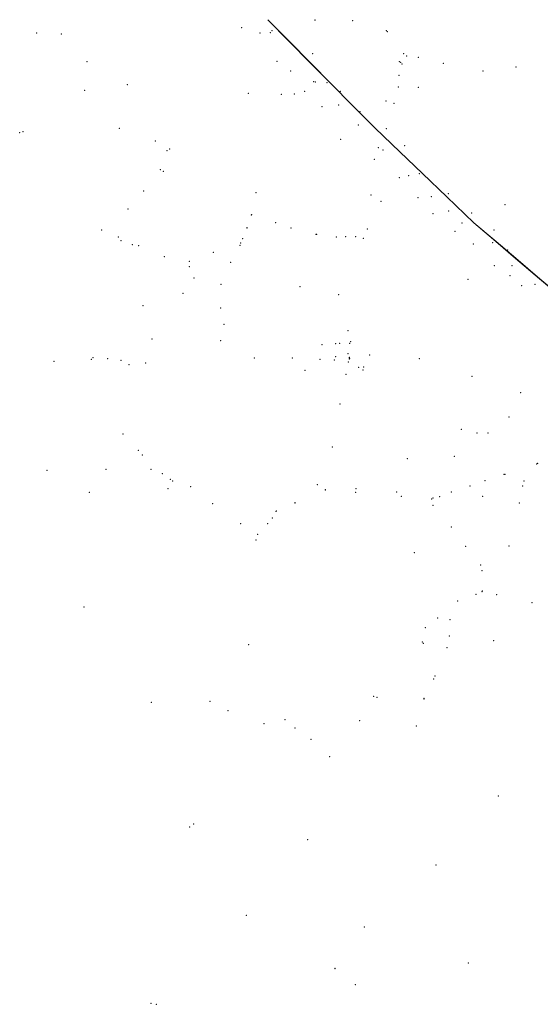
# Model space of a CAD drawing. Header units: metres. Extents: x 6434458 to 6462360, y 5631591 to 5655284.
# Tile 1 of 34: x 6434458 to 6441414, y 5631599 to 5644747. Entities that reach past the tile are written whole.
import ezdxf

# ---------------------------------------------------------------- set-up
doc = ezdxf.new("R2010")
doc.units = ezdxf.units.M
doc.set_wipeout_variables(frame=1)
doc.layers.get('0').update_dxf_attribs({"linetype": 'CONTINUOUS', "lineweight": 18})
for name, color, linetype, lineweight in [('GES_PrzewodElektroenergetyczny', 1, 'CONTINUOUS', 18), ('OS_PunktOsnowyPoziomej', 7, 'CONTINUOUS', 18), ('OS_PunktOsnowyWysokosciowej', 7, 'CONTINUOUS', 18)]:
    doc.layers.add(name, color=color, linetype=linetype, lineweight=lineweight)

# ---------------------------------------------------------------- blocks, each defined once
blk = doc.blocks.new('OSSP')
at = {"color": 0, "linetype": 'Continuous', "lineweight": 18}
blk.add_wipeout([(-1.2, 1.2999999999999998), (1.3, 1.2999999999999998), (1.3, -1.2000000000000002), (-1.2, -1.2000000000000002)], dxfattribs=at)
at = {"color": 0, "linetype": 'Continuous', "lineweight": 18, "flags": 128}
blk.add_lwpolyline([(-1.2, 1.3), (1.3, 1.3), (1.3, -1.2), (-1.2, -1.2), (-1.2, 1.3)], close=True, dxfattribs=at)
for points in [[(-0.4, 0), (0.4, 0)], [(0, 0.4), (0, -0.4)]]:
    blk.add_lwpolyline(points, dxfattribs=at)
blk = doc.blocks.new('OSPB')
at = {"color": 0, "linetype": 'Continuous', "lineweight": 18}
blk.add_wipeout([(-2, -1.1), (2, -1.1), (0.1, 2.1000000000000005)], dxfattribs=at)
at = {"linetype": 'Continuous', "lineweight": 25}
blk.add_hatch(color=0, dxfattribs=at).paths.add_polyline_path([(0, -0.22360679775, 1), (0, 0.22360679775, 1)])
at = {"color": 0, "linetype": 'Continuous', "lineweight": 18, "flags": 128}
blk.add_lwpolyline([(-2, -1.1), (2, -1.1), (0.1, 2.1), (-2, -1.1)], close=True, dxfattribs=at)
at = {"color": 0, "linetype": 'Continuous', "lineweight": 25}
blk.add_circle((0, 0), 0.22360679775, dxfattribs=at)
blk = doc.blocks.new('OSSH')
at = {"color": 0, "linetype": 'Continuous', "lineweight": 18}
blk.add_wipeout([(-1.2, 0.8999999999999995), (4.163336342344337e-17, -1.5000000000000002), (1.3, 0.8999999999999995)], dxfattribs=at)
at = {"color": 0, "linetype": 'Continuous', "lineweight": 18, "flags": 128}
blk.add_lwpolyline([(-1.2, 0.9), (0, -1.5), (1.3, 0.9), (-1.2, 0.9)], close=True, dxfattribs=at)
for points in [[(-0.3, 0), (0.3, 0)], [(0, 0.3), (0, -0.3)]]:
    blk.add_lwpolyline(points, dxfattribs=at)
blk = doc.blocks.new('OSHB')
at = {"linetype": 'Continuous', "lineweight": 18}
blk.add_hatch(color=0, dxfattribs=at).paths.add_polyline_path([(-1.7, 1), (1.7, 1), (0, -2), (-1.7, 0.9)])
at = {"color": 0, "linetype": 'Continuous', "lineweight": 18, "flags": 128}
blk.add_lwpolyline([(-1.7, 1), (1.7, 1), (0, -2), (-1.7, 0.9)], close=True, dxfattribs=at)
at = {"color": 0, "linetype": 'Continuous', "lineweight": 18}
blk.add_wipeout([(0, -0.22360679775), (0.111803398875, -0.19364916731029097), (0.19364916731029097, -0.11180339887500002), (0.22360679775, 0), (0.19364916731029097, 0.11180339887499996), (0.111803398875, 0.19364916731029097), (0, 0.22360679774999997), (-0.111803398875, 0.19364916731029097), (-0.19364916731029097, 0.11180339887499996), (-0.22360679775, 0), (-0.19364916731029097, -0.11180339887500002), (-0.111803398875, -0.19364916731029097)], dxfattribs=at)

msp = doc.modelspace()

# ---------------------------------------------------------------- linework, layer by layer
at = {"layer": 'GES_PrzewodElektroenergetyczny', "lineweight": 18}
for p, q in [((6438052.874977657, 5644461.89792169), (6437771.174999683, 5644745.917899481)), ((6438053.585022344, 5644462.60207831), (6437771.885000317, 5644746.622100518)), ((6438348.5849658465, 5644163.677933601), (6438052.874977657, 5644461.89792169)), ((6438349.295034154, 5644164.3820664), (6438053.585022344, 5644462.60207831)), ((6438616.174990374, 5643893.8479088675), (6438348.5849658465, 5644163.677933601)), ((6438616.885009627, 5643894.552091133), (6438349.295034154, 5644164.3820664)), ((6438909.824985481, 5643597.787913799), (6438616.174990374, 5643893.8479088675)), ((6438910.535014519, 5643598.4920862), (6438616.885009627, 5643894.552091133)), ((6439207.6793543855, 5643297.423508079), (6438909.824985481, 5643597.787913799)), ((6439208.380645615, 5643298.136491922), (6438910.535014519, 5643598.4920862)), ((6439534.823877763, 5642983.5691684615), (6439207.6793543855, 5643297.423508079)), ((6439535.516122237, 5642984.290831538), (6439208.380645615, 5643298.136491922)), ((6439837.963883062, 5642692.829163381), (6439534.823877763, 5642983.5691684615)), ((6439838.656116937, 5642693.55083662), (6439535.516122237, 5642984.290831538)), ((6440162.683867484, 5642381.319178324), (6439837.963883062, 5642692.829163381)), ((6440163.376132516, 5642382.040821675), (6439838.656116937, 5642693.55083662)), ((6440523.524858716, 5642035.17863487), (6440162.683867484, 5642381.319178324)), ((6440524.195141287, 5642035.92136513), (6440163.376132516, 5642382.040821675)), ((6440821.076468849, 5641782.6487814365), (6440523.524858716, 5642035.17863487)), ((6440821.723531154, 5641783.411218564), (6440524.195141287, 5642035.92136513)), ((6441084.126481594, 5641559.408770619), (6440821.076468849, 5641782.6487814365)), ((6441084.773518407, 5641560.171229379), (6440821.723531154, 5641783.411218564)), ((6441404.356494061, 5641287.66876004), (6441084.126481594, 5641559.408770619)), ((6441405.003505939, 5641288.43123996), (6441084.773518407, 5641560.171229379)), ((6441709.3364747, 5641028.878776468), (6441404.356494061, 5641287.66876004)), ((6441709.9835253, 5641029.641223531), (6441405.003505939, 5641288.43123996))]:
    msp.add_line(p, q, dxfattribs=at)
at = {"layer": 'OS_PunktOsnowyPoziomej'}
for p in [(6438403.235552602, 5644741.993502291), (6438905.442, 5644734.459999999), (6437669.349999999, 5644567.2), (6437830.552, 5644598.97), (6439354.552, 5644601.12), (6438372.162, 5644292.7), (6439630.042, 5644260.399), (6439784.742, 5644243.229), (6435356.74, 5644186.45), (6437896.812, 5644192.24), (6439528.612, 5644184.399), (6440117.023, 5644165.699), (6441086.993, 5644115.968), (6438077.472, 5644061.76), (6439525.912, 5644002.189), (6440649.043, 5644061.698), (6438385.112, 5643918.52), (6438565.702, 5643904.81), (6439517.842, 5643849.499), (6439781.823, 5643845.579), (6435326.193, 5643805.429), (6437511.860000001, 5643762.68), (6437952.892, 5643751.53), (6438125.022, 5643753.39), (6438264.082000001, 5643789), (6438740.552, 5643790.28), (6438495.832, 5643583.42), (6438718.872000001, 5643609.54), (6439460.803, 5643631.659000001), (6439003.361999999, 5643518.799), (6438983.233, 5643339.469), (6434503.15, 5643250.78), (6435789.383, 5643295.399), (6439358.343, 5643290.729), (6436270.103, 5643127.609000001), (6438748.303, 5643151.239), (6439601.832999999, 5643065.109), (6436459.502999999, 5643022.099), (6439247.953, 5643039.328999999), (6439196.433, 5642883.519), (6436339.123, 5642743.039), (6439654.853, 5642662.428), (6439795.243, 5642692.798), (6439531.733, 5642638.829), (6436115.603, 5642458.209), (6437613.412999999, 5642436.209), (6439151.983, 5642407.559), (6440186.793, 5642424.928), (6439286.983, 5642321.628), (6439778.873, 5642368.118), (6439958.723, 5642384.798), (6440943.243, 5642278.058), (6435906.183, 5642219.009), (6437553.673, 5642137.929), (6439978.633, 5642155.778), (6440189.042999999, 5642190.708), (6440497.693, 5642163.738), (6437876.433, 5642034.639), (6440366.033, 5642030.958), (6435551.213, 5641940.089), (6437494.113, 5641967.258), (6438083.043, 5641964.708), (6438424.473, 5641882.668), (6439104.443, 5641953.138), (6440274.583, 5641921.008), (6440795.473, 5641936.968), (6435809.913, 5641794.899), (6437411.473, 5641762.678), (6438688.843, 5641846.528), (6438813.343, 5641848.868), (6439050.723, 5641826.068), (6440519.353, 5641750.638), (6440775.443, 5641767.438000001), (6436045.573, 5641726.979), (6437046.653, 5641641.939), (6440976.683, 5641669.237999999), (6436391.542999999, 5641583.379), (6436725.473, 5641520.569), (6437275.643, 5641505.809), (6440800.013, 5641460.258), (6441034.013, 5641463.948), (6436788.613, 5641298.529), (6437149.633000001, 5641213.379), (6440447.343000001, 5641278.338), (6441006.443, 5641328.238), (6441341.583, 5641214.068), (6436637.773, 5641093.549), (6438205.002999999, 5641181.068), (6441164.542999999, 5641196.168), (6438721.473, 5641074.938), (6436105.134, 5640927.419), (6437144.843, 5640897.139), (6437186.754, 5640678.399), (6438846.224, 5640593.897999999), (6436226.904, 5640483.689), (6437145.114, 5640458.589), (6438731.344, 5640424.568), (6438864.254, 5640424.648), (6438498.904, 5640405.658), (6434917.92, 5640186.39), (6435413.484, 5640209.2), (6435632.544, 5640222.23), (6435809.844, 5640198.169999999), (6436142.694, 5640160.549), (6437590.984, 5640227.748), (6438101.284, 5640229.678), (6438469.684, 5640211.398), (6438680.734, 5640245.418), (6438860.744, 5640228.228), (6439132.274, 5640270.348), (6439795.754, 5640219.628), (6439044.233, 5640069.128), (6438819.304, 5640012.188), (6440499.084, 5639983.528), (6441150.174, 5639767.618), (6438735.224, 5639616.898), (6440997.224, 5639439.808), (6440356.794, 5639278.838), (6435836.014, 5639214.31), (6440569.354, 5639227.558), (6440714.164, 5639229.488), (6438635.154, 5639038.598), (6436096.744, 5638932.289999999), (6440263.654, 5638915.088), (6434822.5927352, 5638730.268684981), (6435610.22, 5638741.74), (6436213.134, 5638744.73), (6441377.954, 5638822.749), (6436362.424, 5638684.77), (6436501.054, 5638588.899), (6440676.303999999, 5638592.808), (6440942.423999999, 5638675.808), (6441195.314000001, 5638587.708), (6436440.604, 5638485.74), (6436743.593999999, 5638510.049), (6438433.854, 5638538.428), (6438539.544, 5638471.368), (6438950.604, 5638484.788), (6440474.564, 5638518.758), (6441179.644, 5638520.028), (6435386.889999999, 5638434.3), (6439495.074, 5638441.298), (6439961.644, 5638348.488), (6440223.284, 5638440.958), (6440644.064000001, 5638383.918), (6437037.614, 5638283.469), (6438136.644, 5638296.498), (6439979.604, 5638261.568), (6441132.344, 5638292.068), (6437884.914, 5638184.628), (6437408.364, 5638015.899), (6437769.874, 5638016.189), (6440224.214, 5637974.678), (6437636.884, 5637874.419), (6440415.894, 5637713.648), (6440995.504, 5637720.078), (6439728.524, 5637629.048), (6440614.804, 5637464.198), (6440636.864, 5637119.668), (6440831.454, 5637069.968), (6435319.28, 5636903.75), (6440309.780000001, 5636983.09), (6441301.654, 5636964.108), (6439875.804, 5636628.118), (6440205.034, 5636733.987999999), (6440198.824, 5636518.068), (6437518.904, 5636402.368), (6439848.553999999, 5636421.058), (6440166.944, 5636359.118), (6440792.38, 5636453.76), (6439990.81, 5635941.05), (6439187.36, 5635711.879999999), (6436216.78, 5635632.56), (6437001.81, 5635644.77), (6439858.53, 5635684.4), (6437241.96, 5635521.47), (6437721.025, 5635344.969), (6438004.655, 5635399.059), (6439002.12, 5635386.08), (6439755.02, 5635317.29), (6438135.085, 5635290.019), (6438347.845, 5635138.979), (6438600.795, 5634903.619), (6440854.38, 5634380.21), (6436730.55, 5633968), (6438303.95, 5633799.169999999), (6440021.67, 5633461.03), (6437487.5, 5632788.49), (6439060.531274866, 5632630.859391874), (6440453.809999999, 5632148.499999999), (6438672.08, 5632078.49), (6438944.14, 5631862.25), (6436213.88, 5631613.2), (6436285.58, 5631599.69)]:
    msp.add_point(p, dxfattribs=at)
at = {"layer": 'OS_PunktOsnowyWysokosciowej'}
for p in [(6437425.216880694, 5644641.27736413), (6434682.675985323, 5644571.08376752), (6435013.065449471, 5644555.551406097), (6435896.8, 5643878.1), (6439352.79, 5643660.330000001), (6435962.849999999, 5641743.39), (6438945.03, 5641847.18), (6436722.29, 5641450.629999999), (6435918.44, 5640138.74), (6438270.73, 5640064.83), (6439637.39, 5638886.88), (6440070.82, 5638375.94), (6437833.61, 5638092.65), (6437615.780000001, 5637800.5), (6440635.18, 5637387.5), (6440556, 5637073.35), (6440040.66, 5636756.55)]:
    msp.add_point(p, dxfattribs=at)

# ---------------------------------------------------------------- next in the draw order: block references
at = {"layer": 'OS_PunktOsnowyPoziomej', "linetype": 'Continuous', "xscale": 0.5, "yscale": 0.5, "zscale": 0.5}
for name, p in [('OSPB', (6438403.235552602, 5644741.993502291)), ('OSSP', (6438905.442, 5644734.459999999)), ('OSSP', (6437669.349999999, 5644567.2)), ('OSSP', (6437830.552, 5644598.97)), ('OSSP', (6439354.552, 5644601.12)), ('OSSP', (6438372.162, 5644292.7)), ('OSSP', (6439630.042, 5644260.399)), ('OSSP', (6439784.742, 5644243.229)), ('OSSP', (6435356.74, 5644186.45)), ('OSSP', (6437896.812, 5644192.24)), ('OSSP', (6439528.612, 5644184.399)), ('OSSP', (6440117.023, 5644165.699)), ('OSSP', (6441086.993, 5644115.968)), ('OSSP', (6438077.472, 5644061.76)), ('OSSP', (6439525.912, 5644002.189)), ('OSSP', (6440649.043, 5644061.698)), ('OSSP', (6438385.112, 5643918.52)), ('OSSP', (6438565.702, 5643904.81)), ('OSSP', (6439517.842, 5643849.499)), ('OSSP', (6439781.823, 5643845.579)), ('OSSP', (6435326.193, 5643805.429)), ('OSSP', (6437511.860000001, 5643762.68)), ('OSSP', (6437952.892, 5643751.53)), ('OSSP', (6438125.022, 5643753.39)), ('OSSP', (6438264.082000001, 5643789)), ('OSSP', (6438740.552, 5643790.28)), ('OSSP', (6438495.832, 5643583.42)), ('OSSP', (6438718.872000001, 5643609.54)), ('OSSP', (6439460.803, 5643631.659000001)), ('OSSP', (6439003.361999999, 5643518.799)), ('OSSP', (6438983.233, 5643339.469)), ('OSSP', (6434503.15, 5643250.78)), ('OSSP', (6435789.383, 5643295.399)), ('OSSP', (6439358.343, 5643290.729)), ('OSSP', (6436270.103, 5643127.609000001)), ('OSSP', (6438748.303, 5643151.239)), ('OSSP', (6439601.832999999, 5643065.109)), ('OSSP', (6436459.502999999, 5643022.099)), ('OSSP', (6439247.953, 5643039.328999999)), ('OSSP', (6439196.433, 5642883.519)), ('OSSP', (6436339.123, 5642743.039)), ('OSSP', (6439654.853, 5642662.428)), ('OSSP', (6439795.243, 5642692.798)), ('OSSP', (6439531.733, 5642638.829)), ('OSSP', (6436115.603, 5642458.209)), ('OSSP', (6437613.412999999, 5642436.209)), ('OSSP', (6439151.983, 5642407.559)), ('OSSP', (6440186.793, 5642424.928)), ('OSSP', (6439286.983, 5642321.628)), ('OSSP', (6439778.873, 5642368.118)), ('OSSP', (6439958.723, 5642384.798)), ('OSSP', (6440943.243, 5642278.058)), ('OSSP', (6435906.183, 5642219.009)), ('OSSP', (6437553.673, 5642137.929)), ('OSSP', (6439978.633, 5642155.778)), ('OSSP', (6440189.042999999, 5642190.708)), ('OSSP', (6440497.693, 5642163.738)), ('OSSP', (6437876.433, 5642034.639)), ('OSSP', (6440366.033, 5642030.958)), ('OSSP', (6435551.213, 5641940.089)), ('OSSP', (6437494.113, 5641967.258)), ('OSSP', (6438083.043, 5641964.708)), ('OSSP', (6438424.473, 5641882.668)), ('OSSP', (6439104.443, 5641953.138)), ('OSSP', (6440274.583, 5641921.008)), ('OSSP', (6440795.473, 5641936.968)), ('OSSP', (6435809.913, 5641794.899)), ('OSSP', (6437411.473, 5641762.678)), ('OSSP', (6438688.843, 5641846.528)), ('OSSP', (6438813.343, 5641848.868)), ('OSSP', (6439050.723, 5641826.068)), ('OSSP', (6440519.353, 5641750.638)), ('OSSP', (6440775.443, 5641767.438000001)), ('OSSP', (6436045.573, 5641726.979)), ('OSSP', (6437046.653, 5641641.939)), ('OSSP', (6440976.683, 5641669.237999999)), ('OSSP', (6436391.542999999, 5641583.379)), ('OSSP', (6436725.473, 5641520.569)), ('OSSP', (6437275.643, 5641505.809)), ('OSSP', (6440800.013, 5641460.258)), ('OSSP', (6441034.013, 5641463.948)), ('OSSP', (6436788.613, 5641298.529)), ('OSSP', (6437149.633000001, 5641213.379)), ('OSSP', (6440447.343000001, 5641278.338)), ('OSSP', (6441006.443, 5641328.238)), ('OSSP', (6441341.583, 5641214.068)), ('OSSP', (6436637.773, 5641093.549)), ('OSSP', (6438205.002999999, 5641181.068)), ('OSSP', (6441164.542999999, 5641196.168)), ('OSSP', (6438721.473, 5641074.938)), ('OSSP', (6436105.134, 5640927.419)), ('OSSP', (6437144.843, 5640897.139)), ('OSSP', (6437186.754, 5640678.399)), ('OSSP', (6438846.224, 5640593.897999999)), ('OSSP', (6436226.904, 5640483.689)), ('OSSP', (6437145.114, 5640458.589)), ('OSSP', (6438731.344, 5640424.568)), ('OSSP', (6438864.254, 5640424.648)), ('OSSP', (6438498.904, 5640405.658)), ('OSSP', (6434917.92, 5640186.39)), ('OSSP', (6435413.484, 5640209.2)), ('OSSP', (6435632.544, 5640222.23)), ('OSSP', (6435809.844, 5640198.169999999)), ('OSSP', (6436142.694, 5640160.549)), ('OSSP', (6437590.984, 5640227.748)), ('OSSP', (6438101.284, 5640229.678)), ('OSSP', (6438469.684, 5640211.398)), ('OSSP', (6438680.734, 5640245.418)), ('OSSP', (6438860.744, 5640228.228)), ('OSSP', (6439132.274, 5640270.348)), ('OSSP', (6439795.754, 5640219.628)), ('OSSP', (6439044.233, 5640069.128)), ('OSSP', (6438819.304, 5640012.188)), ('OSSP', (6440499.084, 5639983.528)), ('OSSP', (6441150.174, 5639767.618)), ('OSSP', (6438735.224, 5639616.898)), ('OSSP', (6440997.224, 5639439.808)), ('OSSP', (6440356.794, 5639278.838)), ('OSSP', (6435836.014, 5639214.31)), ('OSSP', (6440569.354, 5639227.558)), ('OSSP', (6440714.164, 5639229.488)), ('OSSP', (6438635.154, 5639038.598)), ('OSSP', (6436096.744, 5638932.289999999)), ('OSSP', (6440263.654, 5638915.088)), ('OSPB', (6434822.5927352, 5638730.268684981)), ('OSSP', (6435610.22, 5638741.74)), ('OSSP', (6436213.134, 5638744.73)), ('OSSP', (6441377.954, 5638822.749)), ('OSSP', (6436362.424, 5638684.77)), ('OSSP', (6436501.054, 5638588.899)), ('OSSP', (6440676.303999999, 5638592.808)), ('OSSP', (6440942.423999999, 5638675.808)), ('OSSP', (6441195.314000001, 5638587.708)), ('OSSP', (6436440.604, 5638485.74)), ('OSSP', (6436743.593999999, 5638510.049)), ('OSSP', (6438433.854, 5638538.428)), ('OSSP', (6438539.544, 5638471.368)), ('OSSP', (6438950.604, 5638484.788)), ('OSSP', (6440474.564, 5638518.758)), ('OSSP', (6441179.644, 5638520.028)), ('OSSP', (6435386.889999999, 5638434.3)), ('OSSP', (6439495.074, 5638441.298)), ('OSSP', (6439961.644, 5638348.488)), ('OSSP', (6440223.284, 5638440.958)), ('OSSP', (6440644.064000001, 5638383.918)), ('OSSP', (6437037.614, 5638283.469)), ('OSSP', (6438136.644, 5638296.498)), ('OSSP', (6439979.604, 5638261.568)), ('OSSP', (6441132.344, 5638292.068)), ('OSSP', (6437884.914, 5638184.628)), ('OSSP', (6437408.364, 5638015.899)), ('OSSP', (6437769.874, 5638016.189)), ('OSSP', (6440224.214, 5637974.678)), ('OSSP', (6437636.884, 5637874.419)), ('OSSP', (6440415.894, 5637713.648)), ('OSSP', (6440995.504, 5637720.078)), ('OSSP', (6439728.524, 5637629.048)), ('OSSP', (6440614.804, 5637464.198)), ('OSSP', (6440636.864, 5637119.668)), ('OSSP', (6440831.454, 5637069.968)), ('OSSP', (6435319.28, 5636903.75)), ('OSSP', (6440309.780000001, 5636983.09)), ('OSSP', (6441301.654, 5636964.108)), ('OSSP', (6439875.804, 5636628.118)), ('OSSP', (6440205.034, 5636733.987999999)), ('OSSP', (6440198.824, 5636518.068)), ('OSSP', (6437518.904, 5636402.368)), ('OSSP', (6439848.553999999, 5636421.058)), ('OSSP', (6440166.944, 5636359.118)), ('OSSP', (6440792.38, 5636453.76)), ('OSSP', (6439990.81, 5635941.05)), ('OSSP', (6439187.36, 5635711.879999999)), ('OSSP', (6436216.78, 5635632.56)), ('OSSP', (6437001.81, 5635644.77)), ('OSSP', (6439858.53, 5635684.4)), ('OSSP', (6437241.96, 5635521.47)), ('OSSP', (6437721.025, 5635344.969)), ('OSSP', (6438004.655, 5635399.059)), ('OSSP', (6439002.12, 5635386.08)), ('OSSP', (6439755.02, 5635317.29)), ('OSSP', (6438135.085, 5635290.019)), ('OSSP', (6438347.845, 5635138.979)), ('OSSP', (6438600.795, 5634903.619)), ('OSSP', (6440854.38, 5634380.21)), ('OSSP', (6436730.55, 5633968)), ('OSSP', (6438303.95, 5633799.169999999)), ('OSSP', (6440021.67, 5633461.03)), ('OSSP', (6437487.5, 5632788.49)), ('OSPB', (6439060.531274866, 5632630.859391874)), ('OSSP', (6440453.809999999, 5632148.499999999)), ('OSSP', (6438672.08, 5632078.49)), ('OSSP', (6438944.14, 5631862.25)), ('OSSP', (6436213.88, 5631613.2)), ('OSSP', (6436285.58, 5631599.69))]:
    msp.add_blockref(name, p, dxfattribs=at)
at = {"layer": 'OS_PunktOsnowyWysokosciowej', "linetype": 'Continuous', "xscale": 0.5, "yscale": 0.5, "zscale": 0.5}
for name, p in [('OSHB', (6437425.216880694, 5644641.27736413)), ('OSHB', (6434682.675985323, 5644571.08376752)), ('OSHB', (6435013.065449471, 5644555.551406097)), ('OSSH', (6435896.8, 5643878.1)), ('OSSH', (6439352.79, 5643660.330000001)), ('OSSH', (6435962.849999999, 5641743.39)), ('OSSH', (6438945.03, 5641847.18)), ('OSSH', (6436722.29, 5641450.629999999)), ('OSSH', (6435918.44, 5640138.74)), ('OSSH', (6438270.73, 5640064.83)), ('OSSH', (6439637.39, 5638886.88)), ('OSSH', (6440070.82, 5638375.94)), ('OSSH', (6437833.61, 5638092.65)), ('OSSH', (6437615.780000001, 5637800.5)), ('OSSH', (6440635.18, 5637387.5)), ('OSSH', (6440556, 5637073.35)), ('OSSH', (6440040.66, 5636756.55))]:
    msp.add_blockref(name, p, dxfattribs=at)

# ---------------------------------------------------------------- next in the draw order: linework, layer by layer
at = {"layer": 'OS_PunktOsnowyPoziomej'}
for p in [(6439589.882, 5644294.259), (6439565.232, 5644154.149), (6438408.042000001, 5643912.63), (6434458.35, 5643238.32), (6437558.933, 5642145.239000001), (6437493.233, 5641967.668), (6437400.623, 5641734.678), (6438678.174, 5640420.818), (6438659.524, 5640202.568), (6438846.524, 5640175.888), (6438986.348, 5640103.699), (6439053.034, 5640108.719), (6435609.81, 5638741.66), (6441366.963999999, 5638814.168), (6440928.884, 5638675.118), (6438541.344, 5638468.218), (6438946.904, 5638434.718), (6439556.524, 5638380.668), (6439981.104, 5638360.218), (6438133.924, 5638295.237999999), (6437881.144, 5638180.788), (6437636.584, 5637874.639), (6440632.744, 5637109.428), (6440005.1, 5635981.72), (6439232.18, 5635699.29), (6439857.53, 5635675.9), (6436784.43, 5634005.42), (6438671.11, 5632076.52)]:
    msp.add_point(p, dxfattribs=at)
at = {"layer": 'OS_PunktOsnowyWysokosciowej'}
for p in [(6437806.8, 5644571.960000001), (6439371.52, 5644588.749999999), (6436426.09, 5642998.4), (6439311.54, 5643008.39), (6436375.06, 5642720.24), (6438418.52, 5641882.18), (6435777.61, 5641843.749999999), (6437435.18, 5641822.39), (6438878.83, 5640449.48), (6435438.99, 5640231.89), (6436043.37, 5638994.66), (6436469.53, 5638608.36), (6439836.349999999, 5636437.64)]:
    msp.add_point(p, dxfattribs=at)

# ---------------------------------------------------------------- next in the draw order: block references
at = {"layer": 'OS_PunktOsnowyPoziomej', "linetype": 'Continuous', "xscale": 0.5, "yscale": 0.5, "zscale": 0.5}
for p in [(6439589.882, 5644294.259), (6439565.232, 5644154.149), (6438408.042000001, 5643912.63), (6434458.35, 5643238.32), (6437558.933, 5642145.239000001), (6437493.233, 5641967.668), (6437400.623, 5641734.678), (6438678.174, 5640420.818), (6438659.524, 5640202.568), (6438846.524, 5640175.888), (6438986.348, 5640103.699), (6435609.81, 5638741.66), (6441366.963999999, 5638814.168), (6440928.884, 5638675.118), (6438541.344, 5638468.218), (6438946.904, 5638434.718), (6439556.524, 5638380.668), (6439981.104, 5638360.218), (6438133.924, 5638295.237999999), (6437881.144, 5638180.788), (6437636.584, 5637874.639), (6440632.744, 5637109.428), (6440005.1, 5635981.72), (6439232.18, 5635699.29), (6439857.53, 5635675.9), (6436784.43, 5634005.42), (6438671.11, 5632076.52)]:
    msp.add_blockref('OSSP', p, dxfattribs=at)
at = {"layer": 'OS_PunktOsnowyWysokosciowej', "linetype": 'Continuous', "xscale": 0.5, "yscale": 0.5, "zscale": 0.5}
for p in [(6437806.8, 5644571.960000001), (6439371.52, 5644588.749999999), (6436426.09, 5642998.4), (6439311.54, 5643008.39), (6436375.06, 5642720.24), (6438418.52, 5641882.18), (6435777.61, 5641843.749999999), (6437435.18, 5641822.39), (6438878.83, 5640449.48), (6435438.99, 5640231.89), (6436043.37, 5638994.66), (6436469.53, 5638608.36), (6439836.349999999, 5636437.64)]:
    msp.add_blockref('OSSH', p, dxfattribs=at)

# ---------------------------------------------------------------- next in the draw order: linework, layer by layer
at = {"layer": 'OS_PunktOsnowyPoziomej'}
msp.add_point((6438860.734, 5640217.348), dxfattribs=at)
at = {"layer": 'OS_PunktOsnowyWysokosciowej'}
msp.add_point((6439546.6455601, 5644178.763473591), dxfattribs=at)

# ---------------------------------------------------------------- next in the draw order: block references
at = {"layer": 'OS_PunktOsnowyPoziomej', "linetype": 'Continuous', "xscale": 0.5, "yscale": 0.5, "zscale": 0.5}
msp.add_blockref('OSSP', (6439053.034, 5640108.719), dxfattribs=at)

# ---------------------------------------------------------------- next in the draw order: block references
msp.add_blockref('OSSP', (6438860.734, 5640217.348), dxfattribs=at)
at = {"layer": 'OS_PunktOsnowyWysokosciowej', "linetype": 'Continuous', "xscale": 0.5, "yscale": 0.5, "zscale": 0.5}
msp.add_blockref('OSHB', (6439546.6455601, 5644178.763473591), dxfattribs=at)

# ---------------------------------------------------------------- next in the draw order: linework, layer by layer
at = {"layer": 'OS_PunktOsnowyPoziomej'}
msp.add_point((6438864.244, 5640220.478), dxfattribs=at)

# ---------------------------------------------------------------- next in the draw order: block references
at = {"layer": 'OS_PunktOsnowyPoziomej', "linetype": 'Continuous', "xscale": 0.5, "yscale": 0.5, "zscale": 0.5}
msp.add_blockref('OSSP', (6438864.244, 5640220.478), dxfattribs=at)

# ---------------------------------------------------------------- next in the draw order: linework, layer by layer
at = {"layer": 'OS_PunktOsnowyPoziomej'}
msp.add_point((6438862.084, 5640237.948), dxfattribs=at)

# ---------------------------------------------------------------- next in the draw order: block references
at = {"layer": 'OS_PunktOsnowyPoziomej', "linetype": 'Continuous', "xscale": 0.5, "yscale": 0.5, "zscale": 0.5}
msp.add_blockref('OSSP', (6438862.084, 5640237.948), dxfattribs=at)

# ---------------------------------------------------------------- next in the draw order: linework, layer by layer
at = {"layer": 'OS_PunktOsnowyWysokosciowej'}
msp.add_point((6438844.400000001, 5640287.55), dxfattribs=at)

# ---------------------------------------------------------------- next in the draw order: block references
at = {"layer": 'OS_PunktOsnowyWysokosciowej', "linetype": 'Continuous', "xscale": 0.5, "yscale": 0.5, "zscale": 0.5}
msp.add_blockref('OSSH', (6438844.400000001, 5640287.55), dxfattribs=at)

doc.saveas('drawing.dxf')
